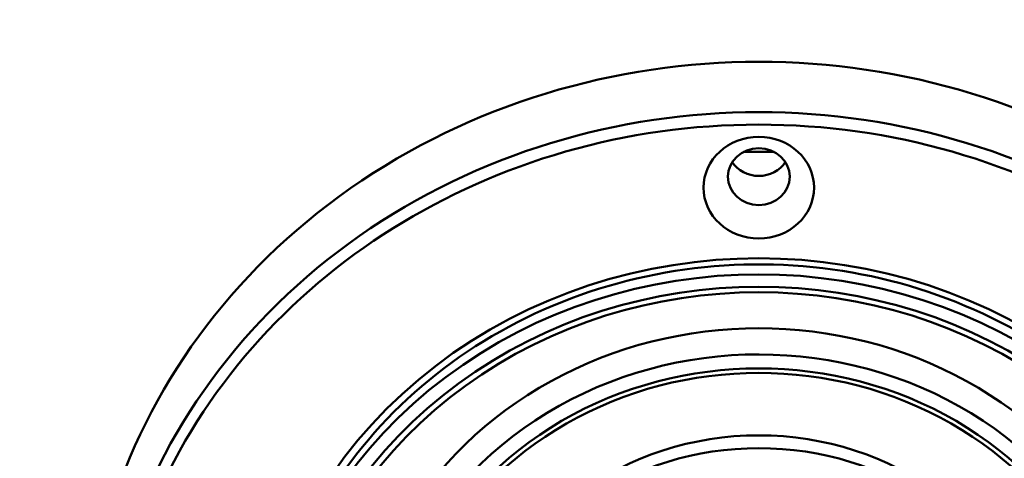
# Model space of a CAD drawing. Header units: inches. Extents: x 2.9 to 75, y -2.3 to 43.7.
# Tile 131 of 155: x 63.842 to 65.374, y 18.765 to 19.448. Entities that reach past the tile are written whole.
import ezdxf

# ---------------------------------------------------------------- set-up
doc = ezdxf.new("R2010")
doc.units = ezdxf.units.IN
doc.header["$MEASUREMENT"] = 0
doc.layers.add('Visible Edges(ROSSANSI)', color=7, linetype='Continuous', lineweight=50)
doc.layers.add('Visible Tangent Edges(ROSSANSI)', color=7, linetype='Continuous', lineweight=50)

msp = doc.modelspace()

# ---------------------------------------------------------------- linework, layer by layer
at = {"layer": 'Visible Edges(ROSSANSI)'}
for centre, major_axis, start_param, end_param in [((64.9918, 18.4156), (-1.05, 0), 2.763663, 6.661115), ((64.9918, 18.4643), (-0.845, 0), 4.684341, 4.740437), ((64.9918, 19.249), (0.048, 0), 3.680181, 5.744597), ((64.9918, 18.3425), (-0.77, 0), 2.657601, 6.767177), ((64.9918, 18.388), (-0.6295, 0), 3.094607, 6.330171), ((64.9918, 18.389), (-0.4474, 0), 3.371543, 6.053235)]:
    msp.add_ellipse(centre, major_axis=major_axis, ratio=0.920845, start_param=start_param, end_param=end_param, dxfattribs=at)
for centre, major_axis in [((64.9918, 19.1866), (-0.086, 0)), ((64.9918, 19.2037), (-0.048, 0))]:
    msp.add_ellipse(centre, major_axis=major_axis, ratio=0.920845, dxfattribs=at)
msp.add_open_spline([(65.7618, 18.3593), (65.7618, 18.4349), (65.7485, 18.5105), (65.6967, 18.6541), (65.6581, 18.722), (65.5598, 18.8432), (65.5, 18.8964), (65.3652, 18.9829), (65.2903, 19.0161), (65.133, 19.0592), (65.0506, 19.069), (64.8866, 19.0645), (64.805, 19.0501), (64.6509, 18.9984), (64.5784, 18.9611), (64.4497, 18.8675), (64.3936, 18.8112), (64.3034, 18.6851), (64.2693, 18.6154), (64.2307, 18.4828), (64.2218, 18.421), (64.2218, 18.3593)], degree=3, knots=[1.570796, 1.570796, 1.570796, 1.570796, 1.891977, 1.891977, 2.21284, 2.21284, 2.533016, 2.533016, 2.852568, 2.852568, 3.171757, 3.171757, 3.490846, 3.490846, 3.810082, 3.810082, 4.129733, 4.129733, 4.450042, 4.450042, 4.712389, 4.712389, 4.712389, 4.712389], dxfattribs=at)
at = {"layer": 'Visible Tangent Edges(ROSSANSI)'}
for centre, major_axis, start_param, end_param in [((64.9918, 18.3583), (-1.0271, 0), 2.763663, 6.661115), ((64.9918, 18.3532), (1.0116, 0), 5.465042, 10.242921), ((64.9918, 18.3532), (-0.7856, 0), 2.628058, 6.79672), ((64.9918, 18.3425), (-0.7491, 0), 2.693342, 6.731436), ((64.9918, 18.3443), (0.7379, 0), 5.853772, 9.854191), ((64.9918, 18.376), (0.5983, 0), 6.101257, 9.604964), ((64.9918, 18.376), (-0.5746, 0), 3.022918, 6.40186), ((64.9918, 18.3764), (0.5665, 0), 6.184651, 9.523312), ((64.9918, 18.3691), (-0.4474, 0), 3.438646, 5.986132)]:
    msp.add_ellipse(centre, major_axis=major_axis, ratio=0.920845, start_param=start_param, end_param=end_param, dxfattribs=at)

doc.saveas('drawing.dxf')
